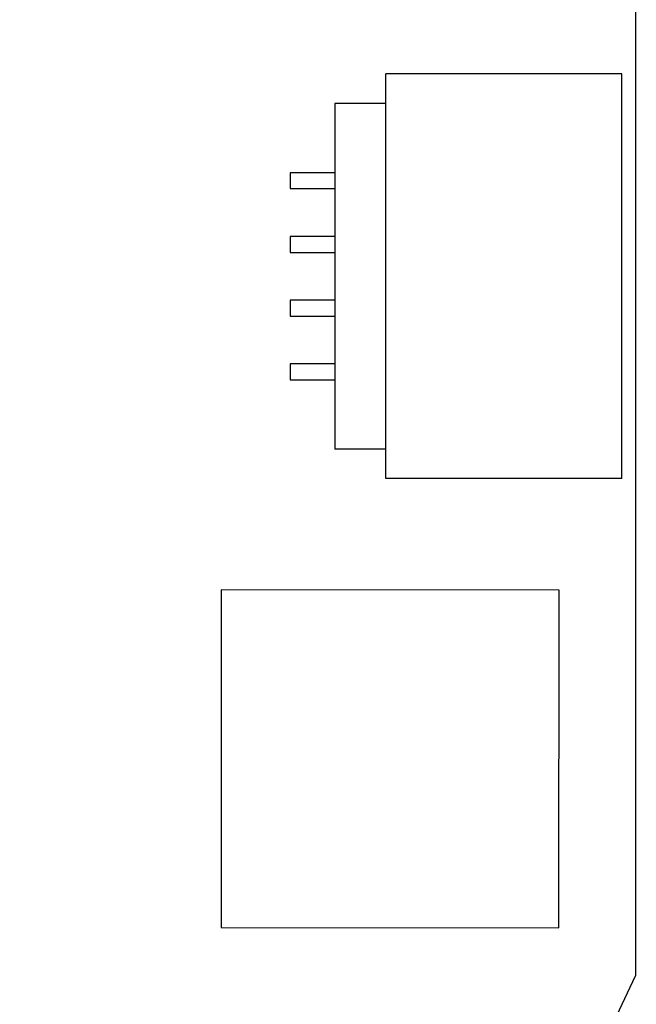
# Model space of a CAD drawing. Header units: inches. Extents: x -109 to 120, y -78 to 24.
# Tile 48 of 113: x 98 to 107, y -43 to -27. Entities that reach past the tile are written whole.
import ezdxf

# ---------------------------------------------------------------- set-up
doc = ezdxf.new("R2010")
doc.units = ezdxf.units.IN
doc.header["$LTSCALE"] = 1.21
doc.header["$MEASUREMENT"] = 0
doc.header["$PDMODE"] = 3
doc.header["$PDSIZE"] = 0.3125
doc.layers.get('0').update_dxf_attribs({"linetype": 'CONTINUOUS'})
doc.layers.get('Defpoints').update_dxf_attribs({"linetype": 'CONTINUOUS'})
doc.layers.add('DIM', color=3, linetype='CONTINUOUS')
doc.layers.add('X2_94A2_X0__-__X2_7F0E5149_X0_', color=7, linetype='CONTINUOUS')
doc.styles.get("Standard").update_dxf_attribs({"font": 'txt', "width": 0.8})
doc.dimstyles.get("Standard").update_dxf_attribs({"dimtxt": 0.15625, "dimasz": 0.1875, "dimexe": 0.125, "dimexo": 0.0625, "dimgap": 0.09, "dimtad": 0, "dimtih": 1, "dimtoh": 1, "dimzin": 4, "dimdsep": 46, "dimtxsty": 'Standard', "dimblk": '_FILLED', "dimblk1": '_FILLED', "dimblk2": '_FILLED', "dimcen": 0.09, "dimazin": 1, "dimtp": 0.01, "dimtm": 0.01, "dimtfac": 1, "dimtofl": 0, "dimtmove": 0, "dimatfit": 3, "dimldrblk": '_FILLED', "dimfxl": 1, "dimtolj": 1, "dimtzin": 4, "dimarcsym": 0})

# ---------------------------------------------------------------- blocks, each defined once
blk = doc.blocks.new('_FILLED')
at = {"color": 0, "linetype": 'ByBlock'}
blk.add_solid([(0, 0), (-1, 0.167), (-1, -0.167)], dxfattribs=at)
blk = doc.blocks.new('*D50')
at = {"layer": 'Defpoints', "color": 0}
for p in [(114.801, -26.433), (114.801, -26.433), (92.192, -53.918)]:
    blk.add_point(p, dxfattribs=at)
at = {"layer": 'DIM', "color": 0, "lineweight": -2}
for p, q in [((114.864, -26.433), (114.926, -26.433)), ((114.801, -27.933), (114.801, -37.686)), ((114.801, -52.418), (114.801, -42.666)), ((92.254, -53.918), (114.926, -53.918))]:
    blk.add_line(p, q, dxfattribs=at)
at = {"layer": 'DIM', "color": 0, "lineweight": -2, "xscale": 1.5, "yscale": 1.5, "zscale": 1.5}
for p, rotation in [((114.801, -26.433), 90), ((114.801, -53.918), 270)]:
    blk.add_blockref('_FILLED', p, dxfattribs=dict(at, rotation=rotation))
at = {"layer": 'DIM', "color": 0, "insert": (114.801, -40.176), "char_height": 1.5, "attachment_point": 5, "rotation": 90}
blk.add_mtext('\\A1;27.49', dxfattribs=at)
blk = doc.blocks.new('*D51')
at = {"layer": 'Defpoints', "color": 0}
for p in [(119.484, -26.433), (120.119, -26.433), (92.192, -58.245)]:
    blk.add_point(p, dxfattribs=at)
at = {"layer": 'DIM', "color": 0, "lineweight": -2}
for p, q in [((120.057, -26.433), (119.359, -26.433)), ((119.484, -27.933), (119.484, -40.649)), ((119.484, -56.745), (119.484, -44.029)), ((92.254, -58.245), (119.609, -58.245))]:
    blk.add_line(p, q, dxfattribs=at)
at = {"layer": 'DIM', "color": 0, "lineweight": -2, "xscale": 1.5, "yscale": 1.5, "zscale": 1.5}
for p, rotation in [((119.484, -26.433), 90), ((119.484, -58.245), 270)]:
    blk.add_blockref('_FILLED', p, dxfattribs=dict(at, rotation=rotation))
at = {"layer": 'DIM', "color": 0, "insert": (119.334, -42.339), "char_height": 1.5, "attachment_point": 5, "rotation": 90}
blk.add_mtext('\\A1;31.8', dxfattribs=at)

msp = doc.modelspace()

# ---------------------------------------------------------------- linework, layer by layer
at = {"color": 7, "linetype": 'Continuous'}
for p in [(107.188, -11.288), (106.721, -43.465)]:
    msp.add_line(p, (107.188, -42.478), dxfattribs=at)
at = {"layer": 'X2_94A2_X0__-__X2_7F0E5149_X0_', "color": 6, "linetype": 'Continuous'}
for p, q in [((106.972, -28.324), (103.272, -28.324)), ((103.272, -34.674), (103.272, -28.324)), ((106.972, -34.674), (106.972, -28.324)), ((103.272, -28.787), (102.472, -28.787)), ((102.472, -28.787), (102.472, -34.211)), ((102.472, -29.874), (101.772, -29.874)), ((101.772, -29.874), (101.772, -30.124)), ((101.772, -30.124), (102.472, -30.124)), ((102.472, -30.874), (101.772, -30.874)), ((101.772, -30.874), (101.772, -31.124)), ((101.772, -31.124), (102.472, -31.124)), ((102.472, -31.874), (101.772, -31.874)), ((101.772, -31.874), (101.772, -32.124)), ((101.772, -32.124), (102.472, -32.124)), ((102.472, -32.874), (101.772, -32.874)), ((101.772, -32.874), (101.772, -33.124)), ((101.772, -33.124), (102.472, -33.124)), ((103.272, -34.211), (102.472, -34.211)), ((106.972, -34.674), (103.272, -34.674)), ((100.689, -36.422), (100.688, -41.722)), ((105.989, -36.423), (100.689, -36.422)), ((105.988, -41.723), (105.989, -36.423)), ((100.688, -41.722), (105.988, -41.723))]:
    msp.add_line(p, q, dxfattribs=at)

# ---------------------------------------------------------------- dimensions: what is measured, and where the dimension line sits
at = {"layer": 'DIM'}
for base, p1, p2, override, picture, middle in [((114.8013, -26.4329), (92.1917, -53.9182), (114.8013, -26.4329), {"dimtxt": 1.5, "dimasz": 1.5, "dimtih": 0, "dimtoh": 0, "dimzin": 0, "dimcen": 0.198, "dimadec": 0, "dimazin": 0, "dimtp": 0, "dimtm": 0, "dimtdec": 4, "dimtzin": 0}, '*D50', (114.8013, -40.1756)), ((119.484, -26.433), (92.192, -58.245), (120.119, -26.433), {"dimtxt": 1.5, "dimasz": 1.5, "dimgap": 0.09, "dimtad": 0, "dimjust": 0, "dimtih": 0, "dimtoh": 0, "dimdec": 1, "dimlfac": 1, "dimzin": 0, "dimpost": '<>', "dimcen": 0.198, "dimse1": 0, "dimse2": 0, "dimsd1": 0, "dimsd2": 0, "dimadec": 0, "dimazin": 0, "dimtp": 0, "dimtm": 0, "dimtdec": 4, "dimtofl": 0, "dimtvp": 0.1, "dimtzin": 0}, '*D51', (119.334, -42.339))]:
    dim = msp.add_linear_dim(base=base, p1=p1, p2=p2, angle=90, dimstyle='Standard', override=override, dxfattribs=at)
    dim.commit()
    dim.dimension.update_dxf_attribs({"geometry": picture, "text_midpoint": middle})

doc.saveas('drawing.dxf')
